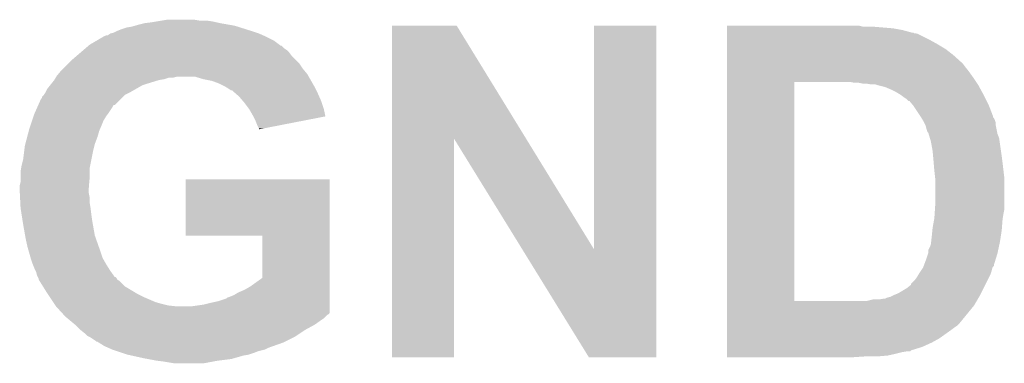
# Model space of a CAD drawing. Extents: x -1.3 to 24.2, y -3.9 to 53.4.
# Tile 33 of 61: x 1.4 to 4.3, y 25.1 to 26.1. Entities that reach past the tile are written whole.
import ezdxf

# ---------------------------------------------------------------- set-up
doc = ezdxf.new("R2010")
doc.units = 0
doc.layers.add('UART_I2C_SPI_2_CLICK_V100_GTO', color=14, linetype='CONTINUOUS')

msp = doc.modelspace()

# ---------------------------------------------------------------- linework, layer by layer
at = {"layer": 'UART_I2C_SPI_2_CLICK_V100_GTO'}
for points in [[(1.71323, 26.11628), (1.72212, 26.11882), (2.006602, 26.11628), (1.992208, 26.11882)], [(1.72212, 26.11882), (1.742442, 26.1239), (1.992208, 26.11882), (1.96342, 26.1239)], [(1.742442, 26.1239), (1.76276, 26.12644), (1.96342, 26.1239), (1.95199, 26.12644)], [(1.76276, 26.12644), (1.778, 26.12898), (1.95199, 26.12644), (1.940558, 26.12898)], [(1.778, 26.12898), (1.79324, 26.13152), (1.940558, 26.12898), (1.92278, 26.13152)], [(1.79324, 26.13152), (1.808482, 26.13406), (1.902462, 26.13152), (1.887218, 26.13406)], [(1.633226, 26.088344), (1.640838, 26.09342), (2.08914, 26.088344), (2.077718, 26.09342)], [(1.640838, 26.09342), (1.640842, 26.093422), (2.077718, 26.09342), (2.077714, 26.093422)], [(1.640842, 26.093422), (1.651002, 26.09596), (2.077714, 26.093422), (2.0701, 26.09596)], [(1.651002, 26.09596), (1.66116, 26.10104), (2.0701, 26.09596), (2.05486, 26.10104)], [(1.66116, 26.10104), (1.673858, 26.10612), (2.05486, 26.10104), (2.038774, 26.10612)], [(1.673858, 26.10612), (1.6891, 26.1112), (2.038774, 26.10612), (2.022688, 26.1112)], [(1.6891, 26.1112), (1.704342, 26.11374), (2.022688, 26.1112), (2.014646, 26.11374)], [(1.704342, 26.11374), (1.71323, 26.11628), (2.014646, 26.11374), (2.006602, 26.11628)], [(2.468894, 25.783462), (2.4689, 26.11627), (2.863722, 25.783462), (2.659384, 26.11627)], [(2.4689, 26.11627), (2.468902, 26.11628), (2.659384, 26.11627), (2.468902, 26.11628)], [(3.06324, 25.458498), (3.06326, 26.116258), (3.246104, 25.458498), (3.24612, 26.116258)], [(3.06326, 26.116258), (3.063262, 26.11628), (3.24612, 26.116258), (3.063262, 26.11628)], [(3.45442, 26.11374), (3.454422, 26.11628), (3.853182, 26.11374), (3.843022, 26.11628)], [(3.45442, 26.10866), (3.45442, 26.11374), (3.94208, 26.10866), (3.88112, 26.11374)], [(3.45442, 26.10358), (3.45442, 26.10866), (3.97002, 26.10358), (3.94208, 26.10866)], [(3.45442, 26.09596), (3.45442, 26.10358), (3.997962, 26.09596), (3.97002, 26.10358)], [(3.45442, 26.095954), (3.45442, 26.09596), (4.003046, 26.095954), (3.997962, 26.09596)], [(3.45442, 26.09342), (3.45442, 26.095954), (4.005586, 26.09342), (4.003046, 26.095954)], [(3.45442, 26.093418), (3.45442, 26.09342), (4.013204, 26.093418), (4.005586, 26.09342)], [(3.45442, 26.07564), (3.45442, 26.093418), (4.04876, 26.07564), (4.013204, 26.093418)], [(1.576916, 26.05786), (1.579882, 26.060402), (2.141224, 26.05786), (2.137834, 26.060402)], [(1.579882, 26.060402), (1.601466, 26.073098), (2.137834, 26.060402), (2.1209, 26.073098)], [(1.601466, 26.073098), (1.618744, 26.08326), (2.1209, 26.073098), (2.10058, 26.08326)], [(1.618744, 26.08326), (1.623064, 26.0858), (2.10058, 26.08326), (2.094866, 26.0858)], [(1.623064, 26.0858), (1.625606, 26.085806), (2.094866, 26.0858), (2.094852, 26.085806)], [(1.625606, 26.085806), (1.628146, 26.08834), (2.094852, 26.085806), (2.08915, 26.08834)], [(1.628146, 26.08834), (1.633226, 26.088344), (2.08915, 26.08834), (2.08914, 26.088344)], [(3.45442, 26.06294), (3.45442, 26.07564), (4.07162, 26.06294), (4.04876, 26.07564)], [(3.45442, 26.0477), (3.45442, 26.06294), (4.09702, 26.0477), (4.07162, 26.06294)], [(1.541356, 26.02738), (1.553206, 26.037538), (2.174242, 26.02738), (2.16662, 26.037538)], [(1.553206, 26.037538), (1.562096, 26.045158), (2.16662, 26.037538), (2.159002, 26.045158)], [(1.562096, 26.045158), (1.568026, 26.05024), (2.159002, 26.045158), (2.15138, 26.05024)], [(1.568026, 26.05024), (1.576908, 26.057854), (2.15138, 26.05024), (2.143766, 26.057854)], [(1.576908, 26.057854), (1.576916, 26.05786), (2.143766, 26.057854), (2.141224, 26.05786)], [(3.45442, 26.02992), (3.45442, 26.0477), (4.11988, 26.02992), (4.09702, 26.0477)], [(1.50114, 25.98928), (1.51638, 26.00452), (2.20726, 25.98928), (2.1971, 26.00452)], [(1.51638, 26.00452), (1.52654, 26.01468), (2.1971, 26.00452), (2.186942, 26.01468)], [(1.52654, 26.01468), (1.541356, 26.02738), (2.186942, 26.01468), (2.174242, 26.02738)], [(3.454418, 26.00706), (3.45442, 26.02992), (4.14528, 26.00706), (4.11988, 26.02992)], [(3.454418, 26.004518), (3.454418, 26.00706), (4.14782, 26.004518), (4.14528, 26.00706)], [(3.454418, 25.99436), (3.454418, 26.004518), (4.15544, 25.99436), (4.14782, 26.004518)], [(1.48336, 25.96896), (1.48759, 25.974038), (2.222864, 25.96896), (2.219962, 25.974038)], [(1.48759, 25.974038), (1.496058, 25.984198), (2.219962, 25.974038), (2.211496, 25.984198)], [(1.496058, 25.984198), (1.50114, 25.98928), (2.211496, 25.984198), (2.20726, 25.98928)], [(3.454418, 25.98166), (3.454418, 25.99436), (4.1656, 25.98166), (4.15544, 25.99436)], [(3.454418, 25.96388), (3.454418, 25.98166), (4.1783, 25.96388), (4.1656, 25.98166)], [(1.463548, 25.94102), (1.467612, 25.9461), (1.734818, 25.94102), (1.75006, 25.9461)], [(1.467612, 25.9461), (1.47574, 25.95626), (1.75006, 25.9461), (1.783078, 25.95626)], [(1.47574, 25.95626), (1.475742, 25.956262), (1.783078, 25.95626), (1.78309, 25.956262)], [(1.475742, 25.956262), (1.477264, 25.9588), (1.78309, 25.956262), (1.79832, 25.9588)], [(1.477264, 25.9588), (1.48031, 25.963878), (1.79832, 25.9588), (1.813558, 25.963878)], [(1.48031, 25.963878), (1.480312, 25.96388), (1.813558, 25.963878), (1.826258, 25.96388)], [(1.480312, 25.96388), (1.481836, 25.96642), (1.826258, 25.96388), (1.836418, 25.96642)], [(1.481836, 25.96642), (1.48336, 25.96896), (2.224316, 25.96642), (2.222864, 25.96896)], [(1.91516, 25.9588), (1.889758, 25.96642), (2.22867, 25.9588), (2.224316, 25.96642)], [(1.940558, 25.95372), (1.91516, 25.9588), (2.231572, 25.95372), (2.22867, 25.9588)], [(1.96088, 25.9461), (1.940558, 25.95372), (2.235926, 25.9461), (2.231572, 25.95372)], [(1.97612, 25.93848), (1.96088, 25.9461), (2.24028, 25.93848), (2.235926, 25.9461)], [(3.454402, 25.306042), (3.454418, 25.95116), (3.65252, 25.306042), (3.652522, 25.95116)], [(3.454418, 25.95118), (3.454418, 25.96388), (4.186768, 25.95118), (4.1783, 25.96388)], [(3.454418, 25.95116), (3.454418, 25.95118), (3.652522, 25.95116), (3.77952, 25.95118)], [(3.827782, 25.94864), (3.815082, 25.95118), (4.18846, 25.94864), (4.186768, 25.95118)], [(3.853182, 25.9461), (3.840482, 25.94864), (4.190154, 25.9461), (4.18846, 25.94864)], [(3.878582, 25.94356), (3.863342, 25.9461), (4.191848, 25.94356), (4.190154, 25.9461)], [(1.44526, 25.91308), (1.450338, 25.9207), (1.684022, 25.91308), (1.69926, 25.9207)], [(1.450338, 25.9207), (1.45034, 25.920702), (1.69926, 25.9207), (1.699262, 25.920702)], [(1.45034, 25.920702), (1.45542, 25.93086), (1.699262, 25.920702), (1.717038, 25.93086)], [(1.45542, 25.93086), (1.463548, 25.94102), (1.717038, 25.93086), (1.734818, 25.94102)], [(1.988822, 25.93086), (1.97612, 25.93848), (2.24409, 25.93086), (2.24028, 25.93848)], [(1.996434, 25.925784), (1.988822, 25.93086), (2.246628, 25.925784), (2.24409, 25.93086)], [(1.998974, 25.92578), (1.996434, 25.925784), (2.24663, 25.92578), (2.246628, 25.925784)], [(2.007688, 25.91816), (1.998974, 25.92578), (2.25044, 25.91816), (2.24663, 25.92578)], [(2.0193, 25.908002), (2.007688, 25.91816), (2.254956, 25.908002), (2.25044, 25.91816)], [(3.891282, 25.943558), (3.878582, 25.94356), (4.191848, 25.943558), (4.191848, 25.94356)], [(3.8989, 25.941022), (3.891282, 25.943558), (4.193538, 25.941022), (4.191848, 25.943558)], [(3.919222, 25.935938), (3.8989, 25.941022), (4.196312, 25.935938), (4.193538, 25.941022)], [(3.937, 25.92832), (3.919222, 25.935938), (4.200468, 25.92832), (4.196312, 25.935938)], [(3.952238, 25.9207), (3.937, 25.92832), (4.204624, 25.9207), (4.200468, 25.92832)], [(3.96494, 25.91308), (3.952238, 25.9207), (4.20878, 25.91308), (4.204624, 25.9207)], [(1.428616, 25.8826), (1.437654, 25.90292), (1.653534, 25.8826), (1.673858, 25.90292)], [(1.437654, 25.90292), (1.44018, 25.902942), (1.673858, 25.90292), (1.67388, 25.902942)], [(1.44018, 25.902942), (1.440186, 25.908006), (1.67388, 25.902942), (1.678946, 25.908006)], [(1.440186, 25.908006), (1.445258, 25.913078), (1.678946, 25.908006), (1.68402, 25.913078)], [(1.445258, 25.913078), (1.44526, 25.91308), (1.68402, 25.913078), (1.684022, 25.91308)], [(2.030188, 25.8953), (2.0193, 25.908002), (2.2606, 25.8953), (2.254956, 25.908002)], [(2.03454, 25.89022), (2.030188, 25.8953), (2.262294, 25.89022), (2.2606, 25.8953)], [(2.047878, 25.872438), (2.03454, 25.89022), (2.26822, 25.872438), (2.262294, 25.89022)], [(3.9751, 25.90546), (3.96494, 25.91308), (4.21259, 25.90546), (4.20878, 25.91308)], [(3.982722, 25.900378), (3.9751, 25.90546), (4.215132, 25.900378), (4.21259, 25.90546)], [(3.987806, 25.8953), (3.982722, 25.900378), (4.21767, 25.8953), (4.215132, 25.900378)], [(3.990346, 25.895292), (3.987806, 25.8953), (4.217674, 25.895292), (4.21767, 25.8953)], [(4.000924, 25.8826), (3.990346, 25.895292), (4.22402, 25.8826), (4.217674, 25.895292)], [(1.41732, 25.857198), (1.41845, 25.85974), (1.633852, 25.857198), (1.63576, 25.85974)], [(1.41845, 25.85974), (1.425226, 25.874978), (1.63576, 25.85974), (1.645918, 25.874978)], [(1.425226, 25.874978), (1.427484, 25.880056), (1.645918, 25.874978), (1.648458, 25.880056)], [(1.427484, 25.880056), (1.428614, 25.882594), (1.648458, 25.880056), (1.650994, 25.882594)], [(1.428614, 25.882594), (1.428616, 25.8826), (1.650994, 25.882594), (1.653534, 25.8826)], [(2.04978, 25.8699), (2.047878, 25.872438), (2.268782, 25.8699), (2.26822, 25.872438)], [(2.05994, 25.852118), (2.04978, 25.8699), (2.272716, 25.852118), (2.268782, 25.8699)], [(4.00304, 25.88006), (4.000924, 25.8826), (4.224998, 25.88006), (4.22402, 25.8826)], [(4.02336, 25.849582), (4.00304, 25.88006), (4.236718, 25.849582), (4.224998, 25.88006)], [(1.406312, 25.82418), (1.410546, 25.836882), (1.61544, 25.82418), (1.62052, 25.836882)], [(1.410546, 25.836882), (1.414778, 25.849578), (1.62052, 25.836882), (1.628138, 25.849578)], [(1.414778, 25.849578), (1.41732, 25.857198), (1.628138, 25.849578), (1.633852, 25.857198)], [(2.061212, 25.849576), (2.05994, 25.852118), (2.273278, 25.849576), (2.272716, 25.852118)], [(2.06756, 25.83688), (2.061212, 25.849576), (2.20806, 25.83688), (2.273278, 25.849576)], [(2.07264, 25.82418), (2.06756, 25.83688), (2.142822, 25.82418), (2.20806, 25.83688)], [(4.023364, 25.849576), (4.02336, 25.849582), (4.23672, 25.849576), (4.236718, 25.849582)], [(4.02489, 25.847034), (4.023364, 25.849576), (4.236726, 25.847034), (4.23672, 25.849576)], [(4.026412, 25.844496), (4.02489, 25.847034), (4.239262, 25.844496), (4.236726, 25.847034)], [(4.029458, 25.839418), (4.026412, 25.844496), (4.2418, 25.839418), (4.239262, 25.844496)], [(4.03098, 25.83688), (4.029458, 25.839418), (4.242646, 25.83688), (4.2418, 25.839418)], [(4.033524, 25.831796), (4.03098, 25.83688), (4.24434, 25.831796), (4.242646, 25.83688)], [(4.037332, 25.824178), (4.033524, 25.831796), (4.24434, 25.824178), (4.24434, 25.831796)], [(1.396062, 25.78862), (1.400742, 25.8064), (1.60274, 25.78862), (1.607818, 25.8064)], [(1.400742, 25.8064), (1.40208, 25.81148), (1.607818, 25.8064), (1.609994, 25.81148)], [(1.40208, 25.81148), (1.406312, 25.82418), (1.609994, 25.81148), (1.61544, 25.82418)], [(2.077718, 25.814024), (2.07264, 25.82418), (2.090654, 25.814024), (2.142822, 25.82418)], [(2.07772, 25.811506), (2.077718, 25.814024), (2.07772, 25.811506), (2.090654, 25.814024)], [(4.038602, 25.821638), (4.037332, 25.824178), (4.24485, 25.821638), (4.24434, 25.824178)], [(4.04114, 25.811482), (4.038602, 25.821638), (4.246882, 25.811482), (4.24485, 25.821638)], [(4.043684, 25.803858), (4.04114, 25.811482), (4.248406, 25.803858), (4.246882, 25.811482)], [(4.046222, 25.801316), (4.043684, 25.803858), (4.248916, 25.801316), (4.248406, 25.803858)], [(4.046984, 25.798778), (4.046222, 25.801316), (4.249422, 25.798778), (4.248916, 25.801316)], [(1.390714, 25.768298), (1.396062, 25.78862), (1.59512, 25.768298), (1.60274, 25.78862)], [(2.46888, 25.140942), (2.468894, 25.783462), (2.651738, 25.140942), (2.65176, 25.783462)], [(2.85216, 25.458498), (2.65176, 25.783462), (3.06324, 25.458498), (2.863722, 25.783462)], [(4.050794, 25.786076), (4.046984, 25.798778), (4.2545, 25.786076), (4.249422, 25.798778)], [(4.05384, 25.77592), (4.050794, 25.786076), (4.255952, 25.77592), (4.2545, 25.786076)], [(4.05892, 25.747982), (4.05384, 25.77592), (4.259944, 25.747982), (4.255952, 25.77592)], [(1.3843, 25.722582), (1.387474, 25.74798), (1.58496, 25.722582), (1.59004, 25.74798)], [(1.387474, 25.74798), (1.38938, 25.763222), (1.59004, 25.74798), (1.59385, 25.763222)], [(1.38938, 25.763222), (1.390714, 25.768298), (1.59385, 25.763222), (1.59512, 25.768298)], [(4.060306, 25.73274), (4.05892, 25.747982), (4.26212, 25.73274), (4.259944, 25.747982)], [(1.37922, 25.70226), (1.3843, 25.722582), (1.580896, 25.70226), (1.58496, 25.722582)], [(4.06146, 25.72004), (4.060306, 25.73274), (4.263708, 25.72004), (4.26212, 25.73274)], [(4.062096, 25.71242), (4.06146, 25.72004), (4.26466, 25.71242), (4.263708, 25.72004)], [(1.37668, 25.687022), (1.378372, 25.697178), (1.57988, 25.687022), (1.57988, 25.697178)], [(1.37668, 25.66924), (1.37668, 25.687022), (1.57988, 25.66924), (1.57988, 25.687022)], [(1.378372, 25.697178), (1.37922, 25.70226), (1.57988, 25.697178), (1.580896, 25.70226)], [(4.064, 25.68956), (4.062096, 25.71242), (4.26735, 25.68956), (4.26466, 25.71242)], [(4.066258, 25.669238), (4.064, 25.68956), (4.26974, 25.669238), (4.26735, 25.68956)], [(1.37414, 25.646382), (1.37668, 25.656542), (1.577974, 25.646382), (1.57882, 25.656542)], [(1.37668, 25.656542), (1.37668, 25.66924), (1.57882, 25.656542), (1.57988, 25.66924)], [(1.86182, 25.499082), (1.86184, 25.664138), (2.285998, 25.499082), (2.286, 25.664138)], [(1.86184, 25.664138), (1.861842, 25.66416), (2.286, 25.664138), (1.861842, 25.66416)], [(4.06654, 25.666698), (4.066258, 25.669238), (4.26974, 25.666698), (4.26974, 25.669238)], [(4.06654, 25.58796), (4.06654, 25.666698), (4.26974, 25.58796), (4.26974, 25.666698)], [(1.37414, 25.638762), (1.37414, 25.646382), (1.57734, 25.638762), (1.577974, 25.646382)], [(1.37414, 25.63114), (1.37414, 25.638762), (1.57734, 25.63114), (1.57734, 25.638762)], [(1.374522, 25.623518), (1.37414, 25.63114), (1.57734, 25.623518), (1.57734, 25.63114)], [(1.375158, 25.610818), (1.374522, 25.623518), (1.57988, 25.610818), (1.57734, 25.623518)], [(1.37592, 25.595578), (1.375158, 25.610818), (1.57988, 25.595578), (1.57988, 25.610818)], [(1.37668, 25.580342), (1.37592, 25.595578), (1.58242, 25.580342), (1.57988, 25.595578)], [(1.376682, 25.58034), (1.37668, 25.580342), (1.58242, 25.58034), (1.58242, 25.580342)], [(1.37989, 25.56002), (1.376682, 25.58034), (1.58496, 25.56002), (1.58242, 25.58034)], [(4.064846, 25.56256), (4.065692, 25.575258), (4.2672, 25.56256), (4.26974, 25.575258)], [(4.065692, 25.575258), (4.06654, 25.58796), (4.26974, 25.575258), (4.26974, 25.58796)], [(1.382696, 25.54224), (1.37989, 25.56002), (1.5875, 25.54224), (1.58496, 25.56002)], [(1.3843, 25.53208), (1.382696, 25.54224), (1.589294, 25.53208), (1.5875, 25.54224)], [(4.05892, 25.521922), (4.063538, 25.547322), (4.262706, 25.521922), (4.26466, 25.547322)], [(4.063538, 25.547322), (4.064, 25.549858), (4.26466, 25.547322), (4.265082, 25.549858)], [(4.064, 25.549858), (4.064846, 25.56256), (4.265082, 25.549858), (4.2672, 25.56256)], [(1.390128, 25.49906), (1.3843, 25.53208), (1.595122, 25.49906), (1.589294, 25.53208)], [(4.05638, 25.49652), (4.058156, 25.5143), (4.259384, 25.49652), (4.26212, 25.5143)], [(4.058156, 25.5143), (4.05892, 25.521922), (4.26212, 25.5143), (4.262706, 25.521922)], [(1.39192, 25.4889), (1.390128, 25.49906), (1.598708, 25.4889), (1.595122, 25.49906)], [(1.397, 25.466038), (1.39192, 25.4889), (1.606776, 25.466038), (1.598708, 25.4889)], [(2.087858, 25.49906), (1.86182, 25.499082), (2.285998, 25.49906), (2.285998, 25.499082)], [(2.08788, 25.37461), (2.087858, 25.49906), (2.285998, 25.37461), (2.285998, 25.49906)], [(4.053838, 25.473658), (4.054684, 25.48128), (4.255406, 25.473658), (4.25704, 25.48128)], [(4.054684, 25.48128), (4.05638, 25.49652), (4.25704, 25.48128), (4.259384, 25.49652)], [(1.399904, 25.45588), (1.397, 25.466038), (1.61036, 25.45588), (1.606776, 25.466038)], [(1.406436, 25.433018), (1.399904, 25.45588), (1.61798, 25.433018), (1.61036, 25.45588)], [(3.047996, 25.14093), (2.85216, 25.458498), (3.246098, 25.14093), (3.246104, 25.458498)], [(4.046218, 25.448258), (4.04622, 25.455876), (4.249962, 25.448258), (4.251594, 25.455876)], [(4.04622, 25.455876), (4.0513, 25.46604), (4.251594, 25.455876), (4.253774, 25.46604)], [(4.0513, 25.46604), (4.053838, 25.473658), (4.253774, 25.46604), (4.255406, 25.473658)], [(1.40716, 25.43048), (1.406436, 25.433018), (1.619432, 25.43048), (1.61798, 25.433018)], [(1.41224, 25.41524), (1.40716, 25.43048), (1.62814, 25.41524), (1.619432, 25.43048)], [(4.033834, 25.412696), (4.0386, 25.4254), (4.23926, 25.412696), (4.243168, 25.4254)], [(4.0386, 25.4254), (4.045372, 25.445722), (4.243168, 25.4254), (4.24942, 25.445722)], [(4.045372, 25.445722), (4.046218, 25.448258), (4.24942, 25.445722), (4.249962, 25.448258)], [(1.41224, 25.415238), (1.41224, 25.41524), (1.628142, 25.415238), (1.62814, 25.41524)], [(1.41732, 25.40254), (1.41224, 25.415238), (1.63608, 25.40254), (1.628142, 25.415238)], [(1.42113, 25.394922), (1.41732, 25.40254), (1.64084, 25.394922), (1.63608, 25.40254)], [(1.4224, 25.392382), (1.42113, 25.394922), (1.642656, 25.392382), (1.64084, 25.394922)], [(4.022512, 25.392382), (4.029284, 25.402538), (4.23164, 25.392382), (4.234178, 25.402538)], [(4.029284, 25.402538), (4.030978, 25.405078), (4.234178, 25.402538), (4.235448, 25.405078)], [(4.030978, 25.405078), (4.031928, 25.407616), (4.235448, 25.405078), (4.236718, 25.407616)], [(4.031928, 25.407616), (4.03288, 25.410154), (4.236718, 25.407616), (4.239254, 25.410154)], [(4.03288, 25.410154), (4.033834, 25.412696), (4.239254, 25.410154), (4.23926, 25.412696)], [(1.424938, 25.382222), (1.4224, 25.392382), (1.649918, 25.382222), (1.642656, 25.392382)], [(1.42748, 25.37714), (1.424938, 25.382222), (1.65355, 25.37714), (1.649918, 25.382222)], [(1.427484, 25.377134), (1.42748, 25.37714), (1.656086, 25.377134), (1.65355, 25.37714)], [(1.428752, 25.374596), (1.427484, 25.377134), (1.658622, 25.374596), (1.656086, 25.377134)], [(1.430018, 25.372064), (1.428752, 25.374596), (1.65989, 25.372064), (1.658622, 25.374596)], [(1.43002, 25.369524), (1.430018, 25.372064), (1.661162, 25.369524), (1.65989, 25.372064)], [(1.430024, 25.36952), (1.43002, 25.369524), (1.661164, 25.36952), (1.661162, 25.369524)], [(1.4332, 25.364438), (1.430024, 25.36952), (1.668782, 25.364438), (1.661164, 25.36952)], [(2.052322, 25.3492), (2.08788, 25.37461), (2.285998, 25.3492), (2.285998, 25.37461)], [(3.99542, 25.356814), (4.005578, 25.36698), (4.215126, 25.356814), (4.220208, 25.36698)], [(4.005578, 25.36698), (4.0132, 25.37714), (4.220208, 25.36698), (4.225288, 25.37714)], [(4.0132, 25.37714), (4.01777, 25.38476), (4.225288, 25.37714), (4.2291, 25.38476)], [(4.01777, 25.38476), (4.02082, 25.389842), (4.2291, 25.38476), (4.230792, 25.389842)], [(4.02082, 25.389842), (4.022512, 25.392382), (4.230792, 25.389842), (4.23164, 25.392382)], [(1.442724, 25.349198), (1.4332, 25.364438), (1.684022, 25.349198), (1.668782, 25.364438)], [(1.45542, 25.32888), (1.442724, 25.349198), (1.717888, 25.32888), (1.684022, 25.349198)], [(2.016762, 25.33142), (2.034542, 25.33904), (2.285998, 25.33142), (2.285998, 25.33904)], [(2.034542, 25.33904), (2.052322, 25.3492), (2.285998, 25.33904), (2.285998, 25.3492)], [(3.957322, 25.32888), (3.982718, 25.344118), (4.201158, 25.32888), (4.208778, 25.344118)], [(3.982718, 25.344118), (3.995412, 25.354274), (4.208778, 25.344118), (4.213856, 25.354274)], [(3.995412, 25.354274), (3.99542, 25.356814), (4.213856, 25.354274), (4.215126, 25.356814)], [(1.457114, 25.32634), (1.45542, 25.32888), (1.72212, 25.32634), (1.717888, 25.32888)], [(1.462194, 25.31872), (1.457114, 25.32634), (1.73736, 25.31872), (1.72212, 25.32634)], [(1.472356, 25.303478), (1.462194, 25.31872), (1.77292, 25.303478), (1.73736, 25.31872)], [(1.95834, 25.306022), (1.981202, 25.313644), (2.285998, 25.306022), (2.285998, 25.313644)], [(1.981202, 25.313644), (1.983744, 25.31618), (2.285998, 25.313644), (2.285998, 25.31618)], [(1.983744, 25.31618), (1.99136, 25.31872), (2.285998, 25.31618), (2.285998, 25.31872)], [(1.99136, 25.31872), (2.004062, 25.3238), (2.285998, 25.31872), (2.285998, 25.3238)], [(2.004062, 25.3238), (2.016762, 25.33142), (2.285998, 25.3238), (2.285998, 25.33142)], [(3.863338, 25.30602), (3.883658, 25.3111), (4.188246, 25.30602), (4.19121, 25.3111)], [(3.901438, 25.3111), (3.916678, 25.31364), (4.19121, 25.3111), (4.192692, 25.31364)], [(3.919216, 25.31364), (3.924298, 25.31618), (4.192692, 25.31364), (4.194174, 25.31618)], [(3.924298, 25.31618), (3.934458, 25.318718), (4.194174, 25.31618), (4.195654, 25.318718)], [(3.934458, 25.318718), (3.94462, 25.3238), (4.195654, 25.318718), (4.198618, 25.3238)], [(3.94462, 25.3238), (3.944624, 25.323802), (4.198618, 25.3238), (4.19862, 25.323802)], [(3.944624, 25.323802), (3.957322, 25.32888), (4.19862, 25.323802), (4.201158, 25.32888)], [(1.47574, 25.2984), (1.472356, 25.303478), (1.7907, 25.2984), (1.77292, 25.303478)], [(1.479128, 25.29332), (1.47574, 25.2984), (1.811022, 25.29332), (1.7907, 25.2984)], [(1.48082, 25.29078), (1.479128, 25.29332), (1.833882, 25.29078), (1.811022, 25.29332)], [(1.497122, 25.272996), (1.48082, 25.29078), (2.285998, 25.272996), (2.285998, 25.29078)], [(1.8796, 25.29078), (1.91516, 25.29586), (2.285998, 25.29078), (2.285998, 25.29586)], [(1.91516, 25.29586), (1.93548, 25.30094), (2.285998, 25.29586), (2.285998, 25.30094)], [(1.93548, 25.30094), (1.95834, 25.306022), (2.285998, 25.30094), (2.285998, 25.306022)], [(3.454402, 25.30602), (3.454402, 25.306042), (3.863338, 25.30602), (3.65252, 25.306042)], [(3.454402, 25.29332), (3.454402, 25.30602), (4.18084, 25.29332), (4.188246, 25.30602)], [(3.454402, 25.237442), (3.454402, 25.29332), (4.135122, 25.237442), (4.18084, 25.29332)], [(1.501778, 25.267918), (1.497122, 25.272996), (2.283454, 25.267918), (2.285998, 25.272996)], [(1.504106, 25.265378), (1.501778, 25.267918), (2.27838, 25.265378), (2.283454, 25.267918)], [(1.50876, 25.2603), (1.504106, 25.265378), (2.2733, 25.2603), (2.27838, 25.265378)], [(1.514856, 25.25522), (1.50876, 25.2603), (2.26822, 25.25522), (2.2733, 25.2603)], [(1.520952, 25.25014), (1.514856, 25.25522), (2.2606, 25.25014), (2.26822, 25.25522)], [(1.536196, 25.237438), (1.520952, 25.25014), (2.24282, 25.237438), (2.2606, 25.25014)], [(1.53924, 25.2349), (1.536196, 25.237438), (2.238166, 25.2349), (2.24282, 25.237438)], [(1.55194, 25.2222), (1.53924, 25.2349), (2.21488, 25.2222), (2.238166, 25.2349)], [(1.564638, 25.212042), (1.55194, 25.2222), (2.199642, 25.212042), (2.21488, 25.2222)], [(3.4544, 25.2222), (3.454402, 25.22982), (4.1148, 25.2222), (4.12496, 25.22982)], [(3.4544, 25.196798), (3.4544, 25.2222), (4.07924, 25.196798), (4.1148, 25.2222)], [(3.454402, 25.2349), (3.454402, 25.237442), (4.13258, 25.2349), (4.135122, 25.237442)], [(3.454402, 25.22982), (3.454402, 25.2349), (4.12496, 25.22982), (4.13258, 25.2349)], [(1.57226, 25.204422), (1.564638, 25.212042), (2.18821, 25.204422), (2.199642, 25.212042)], [(1.577342, 25.20188), (1.57226, 25.204422), (2.184398, 25.20188), (2.18821, 25.204422)], [(1.582418, 25.19934), (1.577342, 25.20188), (2.179318, 25.19934), (2.184398, 25.20188)], [(1.59766, 25.18918), (1.582418, 25.19934), (2.158998, 25.18918), (2.179318, 25.19934)], [(3.4544, 25.1841), (3.4544, 25.196798), (4.05638, 25.1841), (4.07924, 25.196798)], [(1.600194, 25.186646), (1.59766, 25.18918), (2.15393, 25.186646), (2.158998, 25.18918)], [(1.602736, 25.18664), (1.600194, 25.186646), (2.153918, 25.18664), (2.15393, 25.186646)], [(1.606802, 25.1841), (1.602736, 25.18664), (2.148838, 25.1841), (2.153918, 25.18664)], [(1.62306, 25.173942), (1.606802, 25.1841), (2.120058, 25.173942), (2.148838, 25.1841)], [(1.634494, 25.16886), (1.62306, 25.173942), (2.10566, 25.16886), (2.120058, 25.173942)], [(1.645922, 25.16378), (1.634494, 25.16886), (2.0955, 25.16378), (2.10566, 25.16886)], [(1.64593, 25.163778), (1.645922, 25.16378), (2.095498, 25.163778), (2.0955, 25.16378)], [(1.66117, 25.158698), (1.64593, 25.163778), (2.075178, 25.158698), (2.095498, 25.163778)], [(3.4544, 25.171398), (3.4544, 25.1841), (4.028438, 25.171398), (4.05638, 25.1841)], [(3.4544, 25.161236), (3.4544, 25.171398), (3.995418, 25.161236), (4.028438, 25.171398)], [(1.676406, 25.15362), (1.66117, 25.158698), (2.062482, 25.15362), (2.075178, 25.158698)], [(1.69164, 25.148542), (1.676406, 25.15362), (2.047246, 25.148542), (2.062482, 25.15362)], [(1.69165, 25.14854), (1.69164, 25.148542), (2.04724, 25.14854), (2.047246, 25.148542)], [(1.703078, 25.146), (1.69165, 25.14854), (2.031998, 25.146), (2.04724, 25.14854)], [(1.73736, 25.13838), (1.703078, 25.146), (2.005328, 25.13838), (2.031998, 25.146)], [(1.750908, 25.13584), (1.73736, 25.13838), (1.996438, 25.13584), (2.005328, 25.13838)], [(1.778002, 25.13076), (1.750908, 25.13584), (1.955802, 25.13076), (1.996438, 25.13584)], [(2.651738, 25.14092), (2.46888, 25.140942), (2.651738, 25.14092), (2.651738, 25.140942)], [(3.246098, 25.14092), (3.047996, 25.14093), (3.246098, 25.14092), (3.246098, 25.14093)], [(3.4544, 25.1587), (3.4544, 25.161236), (3.992874, 25.1587), (3.995418, 25.161236)], [(3.4544, 25.15616), (3.4544, 25.1587), (3.97002, 25.15616), (3.985258, 25.1587)], [(3.4544, 25.15108), (3.4544, 25.15616), (3.9497, 25.15108), (3.97002, 25.15616)], [(3.4544, 25.146), (3.4544, 25.15108), (3.926838, 25.146), (3.9497, 25.15108)], [(3.4544, 25.14346), (3.4544, 25.146), (3.896362, 25.14346), (3.926838, 25.146)], [(3.4544, 25.140942), (3.4544, 25.14346), (3.82303, 25.140942), (3.8608, 25.14346)], [(3.822702, 25.14092), (3.4544, 25.140942), (3.822702, 25.14092), (3.82303, 25.140942)], [(1.79832, 25.12822), (1.778002, 25.13076), (1.942254, 25.12822), (1.955802, 25.13076)], [(1.828798, 25.12314), (1.79832, 25.12822), (1.915158, 25.12314), (1.942254, 25.12822)]]:
    msp.add_solid(points, dxfattribs=at)

doc.saveas('drawing.dxf')
